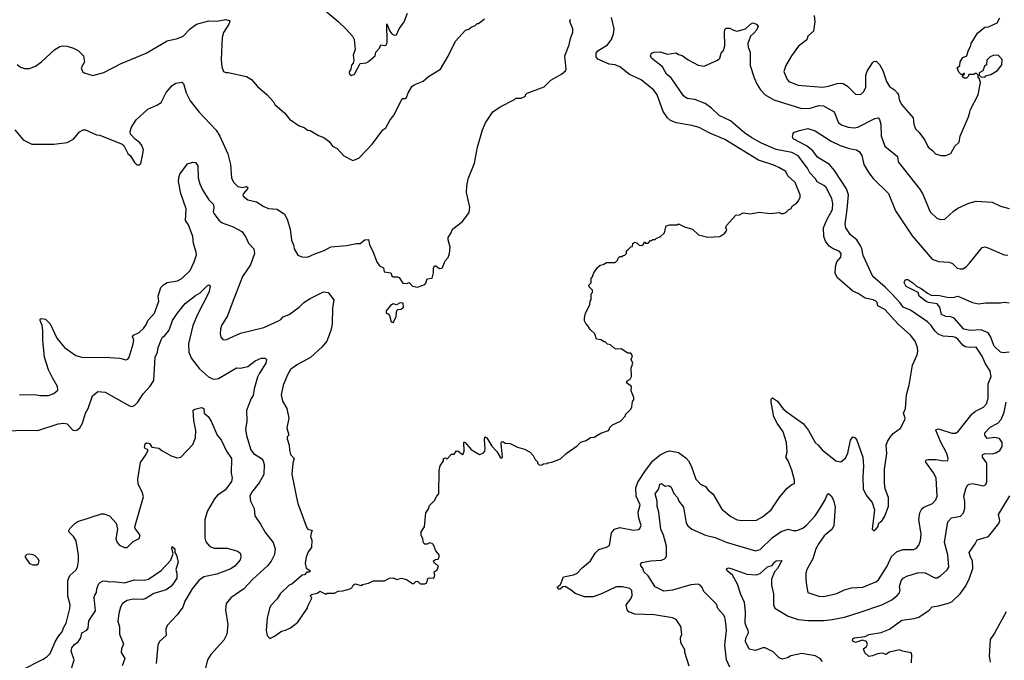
# Model space of a CAD drawing. Extents: x 1863118 to 1989590, y 394482 to 532474.
# Tile 109 of 215: x 1903755 to 1911825, y 497411 to 502660. Entities that reach past the tile are written whole.
import ezdxf

# ---------------------------------------------------------------- set-up
doc = ezdxf.new("R2010")
doc.units = 0

msp = doc.modelspace()

# ---------------------------------------------------------------- linework, layer by layer
at = {"layer": '0CON20XD'}
for points in [[(1906245, 502746.7), (1906365, 502646.7), (1906427.5, 502585), (1906482.5, 502525), (1906497, 502497), (1906506.2, 502415), (1906489.3, 502370.7), (1906493, 502327), (1906487.5, 502305), (1906473.6, 502286.4), (1906470, 502255), (1906457, 502233), (1906457.5, 502215), (1906473.6, 502203.6), (1906500, 502215), (1906545, 502302.5), (1906595, 502307.5), (1906615, 502316.7), (1906670, 502365), (1906674.2, 502395), (1906703.3, 502426.7), (1906715, 502453.3), (1906745, 502448.2), (1906761.9, 502455), (1906767.5, 502475), (1906764.1, 502625.9), (1906790, 502565), (1906804.8, 502544.8), (1906825, 502533.1), (1906843.1, 502536.9), (1906864.6, 502585.4), (1906907.2, 502642.8), (1906934.2, 502715)], [(1906687, 498063), (1906745, 498062.5), (1906785, 498082.5), (1906815, 498087.5), (1906847, 498073), (1906885, 498082.5), (1906925, 498073.8), (1906975, 498040), (1906985, 498040), (1907003, 498057), (1907015, 498060), (1907038.3, 498038.3), (1907075, 498036.7), (1907092.5, 498045), (1907100, 498080), (1907115, 498086.7), (1907150, 498085), (1907156.7, 498105), (1907152.5, 498135), (1907178.3, 498151.7), (1907187.5, 498185), (1907170, 498195), (1907150, 498215), (1907147.5, 498225), (1907163, 498237), (1907185, 498240), (1907192.5, 498255), (1907192.5, 498275), (1907166.4, 498306.4), (1907145.9, 498355.9), (1907135, 498367.5), (1907117, 498373), (1907095, 498363.3), (1907077, 498363), (1907063.9, 498373.9), (1907060, 498405), (1907047, 498437), (1907047, 498463), (1907072.5, 498505), (1907085, 498620), (1907107, 498653), (1907115, 498680), (1907155, 498720), (1907173, 498757), (1907190, 498775), (1907192.5, 498965), (1907202.5, 499005), (1907230, 499045), (1907230, 499065), (1907245, 499070), (1907255, 499060), (1907295, 499100), (1907315, 499100), (1907335, 499127.5), (1907350, 499125), (1907385, 499097.5), (1907389.3, 499100.7), (1907398, 499125), (1907395, 499197.5), (1907405, 499197.5), (1907455, 499137.5), (1907490, 499115), (1907525, 499097.5), (1907555, 499107.5), (1907566.4, 499123.6), (1907570, 499145), (1907563.9, 499216.1), (1907568.3, 499241.7), (1907585, 499232.5), (1907623.8, 499165), (1907665, 499122.5), (1907692.5, 499075), (1907705, 499067.5), (1907712.5, 499075), (1907701.2, 499185), (1907705, 499200), (1907715, 499202.5), (1907735, 499190), (1907776.4, 499186.4), (1907835, 499157.5), (1907891.7, 499141.7), (1907940, 499115), (1907965, 499090), (1907980, 499055), (1907998.3, 499038.3), (1908000, 499025), (1908015, 499010), (1908035, 499012.5), (1908048.3, 499021.7), (1908077, 499023), (1908085, 499030), (1908117, 499033), (1908188.3, 499061.7), (1908233.6, 499106.4), (1908325, 499167.5), (1908355, 499197.5), (1908397, 499213), (1908433, 499237), (1908465, 499240), (1908518.3, 499271.7), (1908580, 499295), (1908590, 499305), (1908590, 499315), (1908615, 499340), (1908679.3, 499370.7), (1908720, 499415), (1908720, 499425), (1908765, 499470), (1908773, 499487), (1908778.3, 499531.7), (1908787.5, 499545), (1908787.5, 499565), (1908768.3, 499618.3), (1908770, 499655), (1908730, 499685), (1908735, 499700), (1908760, 499715), (1908770, 499735), (1908767.5, 499805), (1908780, 499845), (1908767.5, 499875), (1908777, 499907), (1908765, 499927.5), (1908738.3, 499928.3), (1908685, 499962.5), (1908645, 499960), (1908625, 499970), (1908597, 499997), (1908571.7, 500001.7), (1908555, 500020), (1908545, 500020), (1908517, 500037), (1908483.6, 500043.6), (1908470, 500085), (1908430.7, 500120.7), (1908415, 500150), (1908395, 500170), (1908383.6, 500193.6), (1908383.3, 500215), (1908392.5, 500255), (1908427, 500323), (1908430, 500355), (1908440, 500365), (1908440, 500415), (1908450, 500425), (1908450, 500445), (1908421.7, 500471.7), (1908420, 500485), (1908440, 500505), (1908440, 500545), (1908448.3, 500551.7), (1908460, 500585), (1908490.7, 500629.3), (1908511.7, 500648.3), (1908537, 500653), (1908565, 500670), (1908635, 500670), (1908658.3, 500691.7), (1908660, 500705), (1908675, 500720), (1908695, 500720), (1908701.7, 500728.3), (1908715, 500730), (1908730, 500745), (1908730, 500765), (1908741.7, 500778.3), (1908765, 500800), (1908778.3, 500801.7), (1908780, 500825), (1908793, 500837), (1908815, 500830), (1908833, 500813), (1908855, 500810), (1908868.3, 500821.7), (1908875, 500840), (1908885, 500830), (1908905, 500830), (1908925, 500850), (1908935, 500850), (1908945, 500860), (1908965, 500860), (1908975, 500870), (1909005, 500880), (1909040, 500915), (1909055, 500970), (1909085, 500980), (1909145, 500980), (1909155, 500987.5), (1909205, 500962.5), (1909270, 500945), (1909318.3, 500898.3), (1909395, 500877.5), (1909495, 500882.5), (1909535, 500910), (1909550, 500935), (1909542.5, 500955), (1909547.5, 500975), (1909625, 501057.5), (1909655, 501060), (1909685, 501077.5), (1909745, 501070), (1909815, 501082.5), (1909905, 501072.5), (1909985, 501080), (1909992.5, 501072.5), (1910015, 501072.5), (1910035, 501080), (1910060, 501105), (1910075, 501110), (1910090, 501135), (1910123, 501157), (1910137.5, 501175), (1910152.5, 501205), (1910153.3, 501225), (1910112, 501325), (1910050.6, 501380.6), (1910034, 501415), (1909983, 501447), (1909935, 501469.1), (1909809.5, 501509.5), (1909535, 501678.6), (1909405, 501732.5), (1909325, 501775.7), (1909265, 501794.2), (1909135.8, 501815.8), (1909090, 501835), (1909065, 501856.2), (1909027.9, 501907.9), (1908981.4, 502045), (1908951.7, 502081.7), (1908848.1, 502168.1), (1908752.4, 502212.4), (1908673.2, 502273.2), (1908635, 502289.2), (1908586.7, 502296.7), (1908495, 502335.8), (1908481.4, 502355), (1908479.5, 502385), (1908494.4, 502405), (1908571.9, 502455), (1908605, 502498.8), (1908622.2, 502545), (1908628.9, 502585), (1908607.1, 502677.1)], [(1910266.2, 502695), (1910271.2, 502645), (1910262.3, 502567.7), (1910216.2, 502525), (1910206.2, 502495), (1910137.9, 502442.1), (1910080, 502365), (1910033.8, 502285), (1910017.5, 502235), (1910043.8, 502175), (1910058.8, 502155), (1910135, 502123.3), (1910335, 502107.8), (1910385.5, 502114.5), (1910455, 502137.5), (1910485, 502140.8), (1910505, 502136.2), (1910540, 502115), (1910605, 502050), (1910643, 502047), (1910655, 502052.5), (1910672, 502068), (1910690, 502105), (1910691.4, 502205), (1910702.1, 502237.9), (1910745, 502308), (1910755, 502318), (1910775, 502321.2), (1910803.4, 502293.4), (1910830.8, 502245), (1910860.8, 502155), (1910885, 502113.3), (1910925, 502086.2), (1910949.1, 502059.1), (1910958, 502045), (1910964, 502005), (1910983.8, 501965), (1911077, 501857), (1911083.3, 501805), (1911096.7, 501765), (1911126.9, 501736.9), (1911174.4, 501674.4), (1911200, 501615), (1911237.9, 501587.9), (1911261.2, 501561.2), (1911305, 501546.2), (1911345, 501546.7), (1911387.5, 501565), (1911420, 501625), (1911455, 501657.5), (1911463.3, 501705), (1911532.5, 501865), (1911541.7, 501901.7), (1911547.5, 501925), (1911610, 502045), (1911630, 502145), (1911618.3, 502178.3), (1911610, 502185), (1911610, 502205), (1911598.3, 502218.3), (1911585, 502220), (1911575, 502210), (1911535, 502210), (1911530, 502195), (1911515, 502180), (1911495, 502180), (1911480, 502195), (1911490, 502210), (1911498.3, 502211.7), (1911498.3, 502218.3), (1911491.7, 502218.3), (1911490, 502210), (1911471.7, 502211.7), (1911451.7, 502231.7), (1911440, 502265), (1911460, 502285), (1911462.5, 502315), (1911485, 502350), (1911517, 502363), (1911528.3, 502401.7), (1911551.7, 502448.3), (1911552.5, 502465), (1911605, 502550), (1911665, 502600), (1911697, 502603), (1911767.5, 502635), (1911787.5, 502675)], [(1903735, 502293.3), (1903762.3, 502272.3), (1903795, 502261.2), (1903835, 502261.2), (1903885, 502280), (1903933.9, 502316.1), (1904042.5, 502415), (1904085, 502440), (1904105, 502446.7), (1904145, 502442.5), (1904195, 502427.5), (1904235, 502407.5), (1904277.5, 502365), (1904287.5, 502315), (1904260, 502265), (1904270, 502235), (1904283.6, 502223.6), (1904355, 502203.8), (1904445, 502226.7), (1904588.3, 502301.7), (1904792.7, 502387.3), (1904965, 502486.7), (1905047.5, 502505), (1905094.4, 502525.6), (1905151.4, 502585), (1905205, 502624.4), (1905305, 502650), (1905371.7, 502648.3), (1905445, 502660.8), (1905473.3, 502653.3), (1905476.7, 502645), (1905470, 502625), (1905424.4, 502555.6), (1905414.3, 502515.7), (1905406, 502335), (1905411.2, 502275), (1905427, 502237), (1905445, 502226.7), (1905465, 502228.8), (1905615, 502193.8), (1905655, 502170), (1905704.1, 502114.1), (1905782.5, 502045), (1905835, 501987.5), (1905847.5, 501965), (1905927.5, 501895), (1905967.5, 501845), (1906045, 501790), (1906085.9, 501775.9), (1906113.9, 501753.9), (1906135, 501752.5), (1906205, 501711.2), (1906247.5, 501695), (1906293, 501663), (1906320, 501625), (1906357.5, 501605), (1906412.5, 501545), (1906485, 501507.5), (1906533.6, 501526.4), (1906545, 501536.7), (1906647.3, 501642.7), (1906731.9, 501758.1), (1906756, 501775), (1906789.2, 501835), (1906822.1, 501877.9), (1906885, 502000), (1906895, 502013.3), (1906915, 502013.3), (1906925, 502022.5), (1906938.8, 502061.2), (1906973.3, 502115), (1906995, 502130), (1907062.3, 502157.7), (1907105, 502193.8), (1907203.9, 502256.1), (1907267.7, 502362.3), (1907327.5, 502485), (1907410, 502575), (1907437, 502583), (1907455, 502600), (1907488.3, 502611.7), (1907505, 502630), (1907515, 502630), (1907565, 502667.5)], [(1905461.3, 501561.3), (1905482.5, 501475), (1905490, 501365), (1905508.8, 501328.8), (1905542.6, 501292.6), (1905585, 501285.6), (1905615, 501293.8), (1905626.2, 501285), (1905623.8, 501275), (1905588.8, 501235), (1905583.3, 501225), (1905587.5, 501215), (1905624.1, 501184.1), (1905695, 501166.7), (1905755, 501130), (1905795, 501113.3), (1905865, 501106.7), (1905925.8, 501065.8), (1905948.8, 501025), (1905973.3, 500945), (1905983.9, 500853.9), (1906000, 500815), (1906003.6, 500783.6), (1906035, 500730), (1906068.3, 500718.3), (1906115, 500713.3), (1906175, 500742.5), (1906251.7, 500768.3), (1906305, 500798.8), (1906435, 500810), (1906515, 500827.5), (1906545, 500827.5), (1906585, 500856.7), (1906615, 500860), (1906622.5, 500815), (1906647.7, 500767.7), (1906682.5, 500675), (1906704, 500644), (1906735.9, 500625.9), (1906743.8, 500593.8), (1906796.1, 500586.1), (1906805, 500560), (1906815, 500552.5), (1906853, 500553), (1906865, 500547.5), (1906895, 500500), (1906925, 500497.5), (1906946.4, 500506.4), (1906975, 500477.5), (1907015, 500467.5), (1907075, 500490), (1907085, 500502.5), (1907095, 500537.5), (1907135, 500542.5), (1907148.1, 500585), (1907147.5, 500625), (1907155, 500643.3), (1907165, 500643.8), (1907195, 500622), (1907215, 500623.3), (1907220.3, 500629.7), (1907242, 500685), (1907267.1, 500712.9), (1907277.5, 500745), (1907283.8, 500795), (1907266.2, 500855), (1907266.7, 500875), (1907292.5, 500915), (1907302.5, 500945), (1907385, 501006.7), (1907440, 501080), (1907446, 501125), (1907416.2, 501245), (1907418.8, 501295), (1907431.2, 501355), (1907482, 501485), (1907506.2, 501615), (1907547.5, 501757.5), (1907572.5, 501815), (1907633.9, 501906.1), (1907693.9, 501946.1), (1907810, 502005), (1907823, 502017), (1907865, 502017.5), (1907900, 502035), (1907900, 502045), (1907915, 502057.5), (1908055, 502111.2), (1908107.5, 502165), (1908196.1, 502213.9), (1908228.3, 502241.7), (1908233.3, 502255), (1908224.2, 502365), (1908260, 502455), (1908269.2, 502505), (1908287.7, 502557.7), (1908288, 502585), (1908263.8, 502645), (1908270.8, 502665)], [(1909226.2, 502015), (1909196.1, 502036.1), (1909094.1, 502184.1), (1909056, 502215), (1909023.8, 502275), (1908933.8, 502345), (1908926.7, 502365), (1908934.1, 502385.9), (1908955, 502393.8), (1909005, 502396.7), (1909065, 502377.5), (1909135, 502388), (1909154.4, 502374.4), (1909185, 502365.8), (1909235, 502330.8), (1909315, 502287.1), (1909365, 502278.6), (1909475, 502328), (1909492.5, 502345), (1909504.3, 502385), (1909523.3, 502406.7), (1909535.4, 502445), (1909530.7, 502559.3), (1909535, 502580), (1909545, 502592), (1909575, 502591.4), (1909605, 502574), (1909635, 502566), (1909703.3, 502585), (1909745, 502623.8), (1909765, 502633.3), (1909795, 502622.5), (1909807.5, 502605), (1909794.2, 502575), (1909768.3, 502548.3), (1909744.6, 502525.4), (1909723.3, 502465), (1909725.5, 502435), (1909743.1, 502395), (1909741.9, 502285), (1909774.4, 502185), (1909799.4, 502129.4), (1909828.1, 502085), (1909865, 502044.4), (1909935, 502004.4), (1910155, 501935.4), (1910225, 501932.5), (1910305, 501956), (1910343.5, 501953.5), (1910429.4, 501905), (1910465, 501814.5), (1910495, 501796.8), (1910545, 501780.3), (1910595, 501774.6), (1910625, 501779.3), (1910765, 501850), (1910790, 501855), (1910801.7, 501841.7), (1910813.4, 501803.4), (1910817.3, 501707.3), (1910845, 501624.2), (1910948.8, 501538.8), (1910954.5, 501494.5), (1911130.8, 501275), (1911155, 501236.7), (1911218.6, 501085), (1911275, 501032.5), (1911305, 501022), (1911337.5, 501025), (1911408.7, 501091.3), (1911444.5, 501115.5), (1911535, 501157.1), (1911595, 501172.9), (1911725, 501165.6), (1911795, 501133.3), (1911865, 501113.3)], [(1911665, 502190), (1911675, 502200), (1911715, 502210), (1911770, 502245), (1911805, 502290), (1911807.5, 502335), (1911775, 502370), (1911733, 502367), (1911710, 502355), (1911681.7, 502328.3), (1911678.3, 502291.7), (1911661.7, 502278.3), (1911648.3, 502241.7), (1911620, 502225), (1911620, 502205), (1911631.7, 502191.7), (1911665, 502190)], [(1903715, 501757.5), (1903782.5, 501675), (1903855, 501641.2), (1904035, 501641.2), (1904145, 501653.8), (1904195, 501682.5), (1904245, 501742.5), (1904275, 501756.7), (1904295, 501756.7), (1904385, 501717.5), (1904413, 501713), (1904595, 501640), (1904608.3, 501628.3), (1904642.5, 501565), (1904662.5, 501545), (1904695, 501490), (1904715, 501470), (1904738.3, 501471.7), (1904747, 501483), (1904763, 501547), (1904768.8, 501595), (1904753.6, 501633.6), (1904736.7, 501655), (1904700.7, 501680.7), (1904663, 501723), (1904660, 501745), (1904670.5, 501779.5), (1904710.3, 501839.7), (1904805, 501926.7), (1904880.7, 501959.3), (1904915, 501982.5), (1904956.7, 502065), (1905005, 502121.2), (1905035, 502141.2), (1905085, 502148.8), (1905097.6, 502137.6), (1905119.8, 502059.8), (1905152.9, 501995), (1905225, 501902), (1905365.4, 501755.4), (1905396.3, 501706.3), (1905461.3, 501561.3)], [(1909241.7, 497361.7), (1909207.5, 497475), (1909206.4, 497496.4), (1909173.3, 497555), (1909172.5, 497595), (1909183.3, 497625), (1909175, 497687.5), (1909135, 497743.8), (1909105, 497759.2), (1908955, 497784.4), (1908797.4, 497787.4), (1908748.7, 497808.7), (1908734.2, 497825), (1908727.1, 497865), (1908763.1, 497915), (1908775, 497942.5), (1908773.2, 497983.2), (1908755, 498000), (1908695, 498013.5), (1908645, 498011.5), (1908524, 497955), (1908455, 497930.4), (1908385, 497931.5), (1908307.5, 497957.5), (1908275.8, 497985), (1908225, 498014.4), (1908208.2, 498011.8), (1908185, 497993.1), (1908175, 497992.9), (1908160.8, 498009.2), (1908187, 498033), (1908212.9, 498095), (1908295, 498111.1), (1908325, 498124.3), (1908365, 498167.8), (1908435, 498225.7), (1908470.9, 498289.1), (1908500.7, 498319.3), (1908565, 498337.5), (1908588.4, 498351.6), (1908605.6, 498455), (1908630, 498485), (1908675, 498498.9), (1908785, 498476.9), (1908827, 498483), (1908839.1, 498490.9), (1908848.1, 498515), (1908830.5, 498575), (1908823.6, 498625), (1908841.8, 498685), (1908807.1, 498755), (1908806.1, 498825), (1908820.9, 498869.1), (1908883.1, 498965), (1908945, 499044.4), (1909004, 499095), (1909055, 499119.5), (1909085, 499126.5), (1909155, 499113.5), (1909215, 499070), (1909236.7, 499045), (1909258.1, 499005), (1909295.7, 498895), (1909335.4, 498855.4), (1909377.5, 498835), (1909399.2, 498805), (1909435, 498775.8), (1909510.2, 498650.2), (1909585, 498589.2), (1909635, 498562.5), (1909675, 498555.6), (1909795, 498560), (1909844.4, 498585.6), (1909914.2, 498645), (1909985, 498751.2), (1910045, 498822.5), (1910085, 498852.5), (1910105, 498860), (1910106.1, 498886.1), (1910085, 498967.5), (1910054.3, 499045), (1910034.4, 499075), (1910045.7, 499115), (1910041.4, 499195), (1910013.4, 499283.4), (1909962.9, 499355), (1909936.9, 499405), (1909914.1, 499525.9), (1909915, 499550), (1909925, 499562.5), (1909965, 499533.8), (1910011.2, 499475), (1910045, 499444), (1910178.7, 499348.7), (1910220, 499295), (1910275.5, 499195.5), (1910300.8, 499175), (1910332, 499135), (1910445, 499044), (1910485, 499036.2), (1910522.5, 499067.5), (1910542.3, 499107.7), (1910564.1, 499215.9), (1910585, 499242.5), (1910602.5, 499235), (1910616.2, 499215), (1910666, 499075), (1910672, 499005), (1910665.9, 498914.1), (1910668, 498815), (1910693.8, 498765), (1910743.3, 498705), (1910761.2, 498645), (1910742.5, 498485), (1910755, 498472.5), (1910775, 498487.5), (1910788.8, 498505), (1910796, 498535), (1910825, 498557.5), (1910845, 498592.5), (1910875.8, 498675), (1910875.8, 498745), (1910848, 498815), (1910842, 498865), (1910843, 498977), (1910863.3, 499105), (1910856.7, 499175), (1910866.7, 499205), (1910889.5, 499240.5), (1910915, 499270), (1910975.7, 499314.3), (1911007.5, 499375), (1911014, 499395), (1911000, 499435), (1911014.2, 499475), (1911024.2, 499585), (1911045.7, 499664.3), (1911071.7, 499828.3), (1911110, 499915), (1911116, 499945), (1911114.2, 499975), (1911094.3, 500025), (1911055, 500074.2), (1910955.3, 500165.3), (1910846.7, 500285), (1910789.4, 500315), (1910783.1, 500343.1), (1910773.5, 500353.5), (1910750, 500365), (1910685, 500379.5), (1910627.6, 500417.6), (1910585, 500434.4), (1910457.1, 500545), (1910439.7, 500579.7), (1910440.8, 500635), (1910452.5, 500675), (1910486.6, 500713.4), (1910487.1, 500745), (1910472.8, 500762.8), (1910422.4, 500782.4), (1910389.2, 500805), (1910359.5, 500845), (1910347.1, 500885), (1910343.3, 500955), (1910370.2, 501019.8), (1910416.6, 501105), (1910418.8, 501155), (1910411.8, 501195), (1910364.8, 501284.8), (1910345, 501302.5), (1910291.9, 501331.9), (1910277.5, 501357.5), (1910230, 501405), (1910210.9, 501445), (1910136.9, 501545), (1910085, 501572.6), (1909955, 501597.2), (1909835, 501647.7), (1909755, 501691.8), (1909695, 501733.8), (1909580.4, 501830.4), (1909488.9, 501875), (1909425.9, 501935.9), (1909374, 501974), (1909290, 502005), (1909226.2, 502015)], [(1910315, 498657.5), (1910357.1, 498725), (1910375, 498773.3), (1910385, 498776.2), (1910405, 498758.8), (1910425, 498723.3), (1910439.6, 498665), (1910429.1, 498515), (1910413.6, 498486.4), (1910349.4, 498430.6), (1910305, 498368.1), (1910281.2, 498325), (1910255, 498242), (1910206.9, 498155), (1910199.4, 498125), (1910199.4, 498075), (1910202.9, 498025), (1910216.2, 497965), (1910305, 497935.6), (1910345, 497933.1), (1910452.4, 497957.6), (1910515, 497987.1), (1910574.1, 498004.1), (1910665, 498010.6), (1910771.2, 498055), (1910795, 498070.8), (1910865, 498180.8), (1910899.8, 498260.2), (1910946.6, 498303.4), (1910995, 498319.5), (1911085, 498318.9), (1911105, 498329.2), (1911125.4, 498354.6), (1911137.2, 498392.8), (1911143.1, 498445), (1911125.6, 498565), (1911131.7, 498618.3), (1911149.3, 498650.7), (1911164.6, 498665.4), (1911236, 498695), (1911265, 498726.7), (1911275.7, 498755), (1911265.6, 498905), (1911246.2, 498946.2), (1911181.2, 499035), (1911180, 499045), (1911186.4, 499053.6), (1911205, 499057.5), (1911265.7, 499055.7), (1911325.9, 499044.1), (1911361.7, 499048.3), (1911366.2, 499065), (1911354.2, 499105), (1911302.8, 499202.8), (1911263.9, 499296.1), (1911266.7, 499303.3), (1911285, 499308), (1911395, 499271.4), (1911425, 499273.1), (1911448, 499285), (1911560.7, 499429.3), (1911588.1, 499451.9), (1911656, 499485), (1911678.6, 499511.4), (1911693.3, 499555), (1911693.8, 499676.2), (1911717.5, 499735), (1911709.2, 499779.2), (1911668.2, 499845), (1911643.5, 499903.5), (1911595, 499975.7), (1911545, 499973.8), (1911505, 499980), (1911485, 499992.9), (1911445, 500041.8), (1911425, 500055.4), (1911405, 500062.1), (1911325, 500066.9), (1911284.2, 500084.2), (1911255, 500110), (1911224.6, 500155), (1911195, 500185.4), (1911055, 500280), (1910995, 500303.4), (1910970.4, 500340.4), (1910903.1, 500413.1), (1910849.3, 500469.3), (1910746.7, 500555), (1910667.4, 500727.4), (1910657.3, 500785), (1910647.4, 500807.4), (1910615.9, 500855.9), (1910565, 500897.5), (1910525.5, 500955), (1910520.4, 500985), (1910538, 501105), (1910547.2, 501225), (1910532.9, 501275), (1910434.4, 501425), (1910391.4, 501475), (1910294.4, 501535), (1910256.1, 501586.1), (1910205, 501627.9), (1910094.2, 501685), (1910088.8, 501705), (1910097.5, 501735), (1910147.8, 501752.2), (1910215, 501768.1), (1910275, 501750.8), (1910407.5, 501665), (1910479.6, 501629.6), (1910554.6, 501604.6), (1910612.5, 501595), (1910635, 501580), (1910656.6, 501546.6), (1910672.9, 501475), (1910715.6, 501405), (1910750.2, 501360.2), (1910875, 501236), (1910932.9, 501095), (1911068.9, 500888.9), (1911235, 500697.5), (1911285, 500678.1), (1911374.3, 500674.3), (1911401.7, 500661.7), (1911440, 500625), (1911462.5, 500617.5), (1911485, 500618.6), (1911512, 500635), (1911540, 500665), (1911645, 500793.8), (1911665, 500798.8), (1911685, 500793.8), (1911824.5, 500734.5), (1911855, 500731.4)], [(1903755, 499585.8), (1903875, 499588.6), (1903925, 499580), (1903991.4, 499581.4), (1904035, 499595.7), (1904068, 499625), (1904065.7, 499655), (1904022.9, 499725), (1903992, 499792), (1903959.4, 499895), (1903944.3, 500034.3), (1903943.9, 500113.9), (1903938.8, 500155), (1903922.5, 500195), (1903922.5, 500205), (1903935, 500212.5), (1903966.1, 500206.1), (1904005, 500167.5), (1904060.3, 500050.3), (1904122.5, 499975), (1904215, 499908.6), (1904265, 499894.4), (1904495, 499891.9), (1904575, 499885.8), (1904625, 499874), (1904640.5, 499879.5), (1904652, 499895), (1904685.5, 500005), (1904691.1, 500035), (1904680, 500065), (1904689.2, 500075), (1904735, 500095.7), (1904770.6, 500129.4), (1904794.4, 500165), (1904805.6, 500195), (1904860.9, 500255), (1904894.7, 500355), (1904891.3, 500395), (1904912.2, 500465), (1904935, 500488.6), (1904965, 500506.7), (1905048.3, 500521.7), (1905085, 500538.9), (1905151.5, 500605), (1905186.5, 500675), (1905205.5, 500734.5), (1905202.7, 500755), (1905180, 500825), (1905175.4, 500885), (1905137.9, 500977.9), (1905113.5, 501015), (1905118.6, 501111.4), (1905076.7, 501236.7), (1905057.3, 501335), (1905058.5, 501365), (1905068.9, 501395), (1905129.5, 501480.5), (1905175, 501493.3), (1905195, 501490), (1905215.9, 501464.1), (1905218.9, 501365), (1905231.1, 501315), (1905253.1, 501265), (1905305, 501183.3), (1905342.5, 501145), (1905346.3, 501116.3), (1905340.9, 501085), (1905348.3, 501068.3), (1905387.6, 501017.6), (1905415, 500995.6), (1905505, 500964.2), (1905575, 500924.2), (1905609.3, 500879.3), (1905630.3, 500830.3), (1905673, 500783), (1905679.4, 500745), (1905647.8, 500652.2), (1905582.2, 500555), (1905496, 500336), (1905457.8, 500232.2), (1905410, 500155), (1905400.8, 500125), (1905399.2, 500085), (1905405, 500057.5), (1905420, 500040), (1905445, 500036), (1905565, 500091.5), (1905755, 500138.1), (1905877.5, 500192.5), (1905896.7, 500203.3), (1905915, 500225.6), (1905965, 500243.1), (1906045.7, 500305), (1906085, 500342.9), (1906136, 500375), (1906245, 500430.8), (1906283.9, 500423.9), (1906330.8, 500365), (1906319.4, 500295), (1906315.6, 500165), (1906306.4, 500113.6), (1906271.4, 500025), (1906235, 499980.8), (1906137.9, 499892.1), (1906032, 499835), (1905975, 499792.5), (1905952.2, 499755), (1905915.7, 499665), (1905899.2, 499585), (1905910, 499535), (1905944, 499475), (1905961.2, 499395), (1905943.8, 499315), (1905962.5, 499255), (1905947.5, 499242.5), (1905946.7, 499225), (1905964.2, 499175), (1905966, 499135), (1905975.9, 499095.9), (1906005.6, 499065.6), (1905992.9, 499025), (1905986, 498935), (1906024.2, 498745), (1906036, 498695), (1906108.8, 498495), (1906116, 498486), (1906152.5, 498475), (1906145, 498452.5), (1906138.8, 498425), (1906150, 498395), (1906146.7, 498335), (1906120.5, 498299.5), (1906103.8, 498255), (1906096.2, 498205), (1906102.5, 498165), (1906140, 498145), (1906128.3, 498131.7), (1906108.3, 498131.7), (1906088.3, 498111.7), (1906071.7, 498108.3), (1905985, 498033.3), (1905963.3, 498025), (1905891.2, 497955), (1905866, 497915), (1905815, 497860), (1905802, 497835), (1905784, 497755), (1905776.7, 497655), (1905783.3, 497615), (1905805, 497590), (1905845, 497607.5), (1905901.7, 497648.3), (1905935, 497656.7), (1905975, 497676.7), (1906035.9, 497724.1), (1906112.5, 497835), (1906116.7, 497855), (1906147.5, 497915), (1906150, 497925), (1906140, 497935), (1906145, 497950), (1906195, 497960), (1906215, 497977.5), (1906265, 497952.5), (1906275, 497960), (1906335, 497960), (1906365, 497977.5), (1906405, 497980), (1906460, 497995), (1906476.4, 498003.6), (1906487.5, 498025), (1906503.6, 498036.4), (1906555, 498023.3), (1906565, 498032.5), (1906615, 498043.3), (1906655, 498062.5), (1906687, 498063)], [(1911865.5, 499934.5), (1911815, 499930), (1911795, 499934.6), (1911741.4, 499985), (1911712.4, 500065), (1911693.2, 500093.2), (1911635, 500118.1), (1911545, 500113.1), (1911494.8, 500124.8), (1911413.1, 500213.1), (1911386.2, 500226.2), (1911345, 500228.9), (1911311.2, 500245), (1911296, 500305), (1911275, 500331.2), (1911205, 500342.2), (1911185, 500351.1), (1911128, 500395), (1911120, 500425), (1911022, 500475), (1911003.9, 500506.1), (1911015, 500530), (1911035, 500532.5), (1911076.7, 500505), (1911105, 500477.5), (1911145, 500456.7), (1911195, 500418.8), (1911225, 500404.2), (1911295, 500401.4), (1911355.9, 500385.9), (1911405, 500384), (1911445, 500393.8), (1911565, 500342), (1911615, 500332), (1911675, 500340), (1911795, 500340), (1911825, 500346.2), (1911865, 500340)], [(1903681.7, 499291.7), (1903765, 499297.1), (1903905, 499292.5), (1904071.7, 499348.3), (1904115, 499353.8), (1904145, 499347.5), (1904189.3, 499299.3), (1904205, 499293.8), (1904225, 499296.7), (1904248.8, 499315), (1904270.8, 499355), (1904293.8, 499435), (1904315.8, 499474.2), (1904353, 499577), (1904395, 499613.8), (1904455, 499608), (1904656.1, 499496.1), (1904675, 499491.2), (1904695, 499498.8), (1904724.3, 499525.7), (1904768, 499595), (1904825, 499656), (1904855.4, 499704.6), (1904866.2, 499893.8), (1904884.5, 499935.5), (1904889.6, 499975), (1904918, 500042), (1904925, 500058.8), (1904945, 500071.4), (1904981.8, 500115), (1905007.5, 500195), (1905045, 500252.5), (1905111.9, 500335), (1905195, 500399.4), (1905235, 500422.5), (1905295, 500483.3), (1905307.5, 500487.5), (1905316, 500475), (1905304.2, 500425), (1905212.9, 500245), (1905175.6, 500155), (1905139.5, 500005), (1905142.9, 499935), (1905164.5, 499884.5), (1905228.7, 499798.7), (1905303.9, 499733.9), (1905335, 499718.1), (1905355, 499714.5), (1905385, 499721.3), (1905532, 499808), (1905565, 499806), (1905625, 499817.5), (1905685, 499865.8), (1905735, 499887.1), (1905766.1, 499886.1), (1905778.8, 499875), (1905772.5, 499845), (1905720.8, 499765), (1905705, 499730), (1905676.7, 499635), (1905668.9, 499581.1), (1905652.7, 499557.3), (1905615, 499457.5), (1905618.3, 499368.3), (1905607.1, 499305), (1905613.2, 499253.2), (1905648.6, 499135), (1905672, 499105), (1905737.1, 499065), (1905750.6, 499045), (1905758.9, 499015), (1905755, 498932), (1905718.5, 498865), (1905654.2, 498785), (1905642, 498755), (1905646.2, 498715), (1905676, 498655), (1905683.3, 498595), (1905728.8, 498525), (1905770, 498455), (1905831.9, 498375), (1905848.1, 498325), (1905845, 498277.5), (1905816.7, 498223.3), (1905785.6, 498185), (1905665.8, 498075), (1905592.7, 497997.3), (1905485, 497922), (1905447.5, 497875), (1905441.4, 497825), (1905460, 497705), (1905452, 497625), (1905428, 497575), (1905320.7, 497459.3), (1905295.8, 497415), (1905247.1, 497225)], [(1906815, 500180), (1906840, 500225), (1906842.5, 500265), (1906852.5, 500285), (1906881.7, 500288.3), (1906900, 500305), (1906898.3, 500338.3), (1906875, 500340), (1906845, 500322.5), (1906815, 500332.5), (1906795, 500317.5), (1906760, 500275), (1906760, 500255), (1906775, 500250), (1906787.5, 500235), (1906800, 500185), (1906815, 500180)], [(1910335, 497400), (1910315, 497425.6), (1910275, 497446.7), (1910165, 497467.3), (1910075, 497446), (1910048.7, 497431.3), (1910005, 497419.4), (1909981.3, 497431.3), (1909930.2, 497480.2), (1909865, 497512.2), (1909845, 497513.5), (1909785, 497490.7), (1909735, 497501.5), (1909704.2, 497565), (1909707.1, 497592.9), (1909727.5, 497635), (1909725, 497656.7), (1909711.1, 497681.1), (1909702.3, 497715), (1909705.3, 497804.7), (1909696.2, 497885), (1909665, 497950.8), (1909639.2, 498035), (1909597.6, 498107.6), (1909552.5, 498145), (1909549.4, 498160.6), (1909565, 498167.1), (1909595, 498160.4), (1909716.1, 498116.1), (1909795, 498110.4), (1909825, 498121.8), (1909885, 498176.4), (1909922.1, 498187.9), (1909941.1, 498215), (1909955, 498224.4), (1909995, 498228.8), (1910002.5, 498225), (1909965.8, 498164.2), (1909940.6, 498135), (1909917.9, 498075), (1909918.2, 498025), (1909932.2, 497955), (1909934.4, 497865), (1909945, 497838), (1910055, 497771.9), (1910135, 497746.2), (1910215, 497737.7), (1910345, 497737.5), (1910414.6, 497744.6), (1910515.3, 497764.7), (1910645, 497804.5), (1910821.2, 497865), (1910903.3, 497906.7), (1910948.3, 497941.7), (1910966.4, 497963.6), (1910970.9, 497985), (1910965.4, 498015), (1910978.9, 498061.1), (1910995, 498083.5), (1911025, 498099.2), (1911115, 498126.4), (1911155, 498131.1), (1911177, 498127), (1911255, 498087.5), (1911275, 498085.8), (1911305, 498104.3), (1911357.1, 498152.9), (1911370, 498175), (1911363.1, 498275), (1911335.7, 498375), (1911362.2, 498545), (1911391.4, 498578.6), (1911465, 498592.9), (1911490.5, 498619.5), (1911500.6, 498655), (1911501.5, 498711.5), (1911494.6, 498755.4), (1911509.2, 498815), (1911522.9, 498845), (1911538.8, 498855), (1911565, 498860), (1911655, 498840), (1911675, 498852.5), (1911683.3, 498875), (1911681.8, 499025), (1911646, 499075), (1911646.2, 499095), (1911665, 499106.2), (1911725, 499102.9), (1911755, 499110), (1911788.9, 499131.1), (1911807.9, 499162.1), (1911806.9, 499195), (1911785, 499228.6), (1911745, 499237.5), (1911685, 499228), (1911664.3, 499255), (1911665.6, 499275), (1911709.6, 499320.4), (1911772.5, 499355), (1911799.6, 499385), (1911823.4, 499445), (1911840.6, 499525)], [(1903765, 497326), (1903948.9, 497421.1), (1903979.2, 497440.8), (1904005, 497467.1), (1904047.3, 497562.7), (1904072.3, 497607.7), (1904102.2, 497645), (1904113.2, 497676.8), (1904137.3, 497715), (1904166.9, 497835), (1904169.4, 497865), (1904150, 497935), (1904150, 498065), (1904165, 498106.2), (1904215, 498150), (1904228, 498175), (1904237, 498223), (1904236.7, 498273.3), (1904218.8, 498388.8), (1904196.7, 498425), (1904161.7, 498461.7), (1904158, 498475), (1904165, 498491.2), (1904207.2, 498532.8), (1904232.8, 498547.2), (1904425, 498610.8), (1904445, 498610.8), (1904492.5, 498595), (1904546.7, 498535), (1904556.4, 498486.4), (1904542, 498405), (1904553.8, 498375), (1904574.5, 498354.5), (1904615, 498336.2), (1904635, 498336.2), (1904685, 498383.3), (1904735, 498407.5), (1904743.8, 498435), (1904701.7, 498491.7), (1904699.2, 498505), (1904769.2, 498750.8), (1904760.5, 498790.5), (1904727.1, 498855), (1904724.4, 498894.4), (1904745, 499032.5), (1904788.8, 499095), (1904807.5, 499135), (1904785, 499147.5), (1904778.3, 499158.3), (1904783.8, 499185), (1904795, 499192.5), (1904811.2, 499191.2), (1904821.2, 499185), (1904837.5, 499157.5), (1904895, 499148.8), (1904919.1, 499129.1), (1904996.4, 499086.4), (1905045, 499070.8), (1905075, 499076.2), (1905175, 499180), (1905197.1, 499235), (1905199.6, 499295), (1905182.9, 499375), (1905178.3, 499461.7), (1905190, 499470), (1905245, 499482.9), (1905264, 499475), (1905268.1, 499435), (1905299.3, 499409.3), (1905325, 499371.2), (1905373.6, 499255), (1905406.3, 499216.3), (1905449.4, 499125), (1905490.9, 499065), (1905489.4, 498945), (1905495.6, 498905), (1905490.5, 498875), (1905438.9, 498805), (1905376, 498764), (1905351.9, 498735), (1905295, 498636.7), (1905272, 498565), (1905272.5, 498415), (1905281.3, 498381.3), (1905313.7, 498343.7), (1905349.3, 498329.3), (1905455, 498328.9), (1905544.5, 498304.5), (1905564, 498285), (1905568.1, 498255), (1905563.1, 498235), (1905522.2, 498185), (1905485, 498159.1), (1905372.2, 498117.8), (1905265, 498095.4), (1905224.4, 498065), (1905169.5, 497995), (1905107.5, 497895), (1905091.2, 497845), (1905045.6, 497784.4), (1904963.3, 497695), (1904953.8, 497665), (1904956.7, 497615), (1904901.2, 497565), (1904887.5, 497535), (1904874.3, 497385)], [(1909575, 497353.8), (1909548.5, 497415), (1909535.3, 497535.3), (1909547.3, 497655), (1909543.1, 497715), (1909534.2, 497764.2), (1909525, 497783.3), (1909477.5, 497835), (1909465, 497870), (1909362.5, 497975), (1909348.3, 498008.3), (1909332.5, 498025), (1909315, 498033.3), (1909255, 498029.2), (1909105, 497984.6), (1909035, 497976.7), (1908965, 498012.5), (1908905, 498102.9), (1908872, 498135), (1908863.8, 498165), (1908846.7, 498185), (1908843.8, 498195), (1908855, 498211.2), (1908925, 498227.1), (1909015, 498230), (1909045, 498244), (1909055.5, 498264.5), (1909056.7, 498345), (1909032.4, 498435), (1909009.2, 498485), (1908994.5, 498625.5), (1908979.4, 498675), (1908980.5, 498715), (1908964.4, 498775), (1908994.3, 498815), (1909002.5, 498855), (1909015, 498859.2), (1909045, 498837.8), (1909075, 498843.3), (1909095, 498830.8), (1909117.2, 498777.2), (1909147.1, 498745), (1909157.8, 498715), (1909195.7, 498665), (1909217.5, 498535), (1909232, 498512), (1909265, 498485.7), (1909375, 498435.6), (1909455, 498416.5), (1909545, 498378.5), (1909785, 498308.1), (1909825, 498318.9), (1909925, 498418.1), (1909995, 498466.9), (1910054.4, 498485.6), (1910095.6, 498475.6), (1910125, 498475.5), (1910175, 498493.6), (1910205, 498517.3), (1910274.5, 498595), (1910315, 498657.5)], [(1911065, 497390), (1911066.3, 497456.3), (1911061.1, 497471.1), (1910990, 497485), (1910965, 497497.5), (1910883.7, 497476.3), (1910855, 497458), (1910825, 497468.8), (1910785, 497463.3), (1910745, 497446.2), (1910715, 497442), (1910681.2, 497471.2), (1910670, 497505), (1910695, 497522.5), (1910705, 497540), (1910696.7, 497565), (1910663.3, 497576.7), (1910605, 497556), (1910585, 497566.7), (1910580, 497575), (1910583.1, 497586.9), (1910595.8, 497594.2), (1910685, 497606), (1910715, 497622.5), (1910815, 497638), (1910885, 497667.1), (1910985, 497738.9), (1911087.4, 497752.6), (1911123.3, 497765), (1911208.8, 497821.2), (1911235, 497848.8), (1911285, 497856), (1911375, 497880.8), (1911397.4, 497892.6), (1911464.6, 497955.4), (1911503.6, 498013.6), (1911538.5, 498075), (1911566.4, 498163.6), (1911565.6, 498225), (1911546.9, 498255), (1911536.9, 498295), (1911586.9, 498365), (1911601.8, 498398.2), (1911695, 498425.5), (1911779.6, 498530.4), (1911787.5, 498555), (1911778, 498605), (1911870.6, 498759.4)], [(1904150.9, 497245), (1904200.6, 497415), (1904176.9, 497485), (1904182.1, 497512.1), (1904205, 497540), (1904235, 497562.5), (1904255.8, 497595), (1904264.5, 497635.5), (1904305, 497658.2), (1904316.6, 497673.4), (1904321.8, 497735), (1904376.8, 497815), (1904366.7, 497925), (1904371.1, 497945), (1904384.4, 497965), (1904387.1, 497995), (1904401.8, 498035), (1904415, 498048.9), (1904435, 498060), (1904455, 498061.2), (1904493.3, 498053.3), (1904525, 498055.5), (1904615, 498046.2), (1904695, 498068.8), (1904777.4, 498067.4), (1904810.8, 498075), (1904915, 498145.8), (1904995, 498231.2), (1905014, 498285), (1905002, 498328), (1905005, 498342.5), (1905026, 498325), (1905027.5, 498295), (1905041.4, 498271.4), (1905054.2, 498215), (1905035.9, 498155.9), (1905044.2, 498125), (1905043.3, 498085), (1905009.5, 498035), (1904995, 498015.6), (1904955, 497987.1), (1904855, 497957.1), (1904785, 497914.4), (1904765, 497909.4), (1904685, 497910.9), (1904635, 497899.4), (1904599.2, 497875), (1904581.9, 497845), (1904568.1, 497795), (1904560.9, 497730.9), (1904574.3, 497685), (1904574.4, 497625), (1904605.8, 497545), (1904590, 497505), (1904586.2, 497475), (1904616.9, 497425), (1904594.5, 497365)], [(1903865, 498192.5), (1903895, 498194), (1903910, 498205), (1903913.8, 498225), (1903903.8, 498245), (1903883.8, 498265), (1903865, 498275.8), (1903835, 498280), (1903815, 498277.5), (1903800, 498265), (1903800, 498255), (1903836.7, 498205), (1903865, 498192.5)], [(1911841.1, 497808.9), (1911745, 497633.3), (1911708, 497582), (1911701.9, 497445), (1911710, 497395)]]:
    msp.add_lwpolyline(points, dxfattribs=at)

doc.saveas('drawing.dxf')
